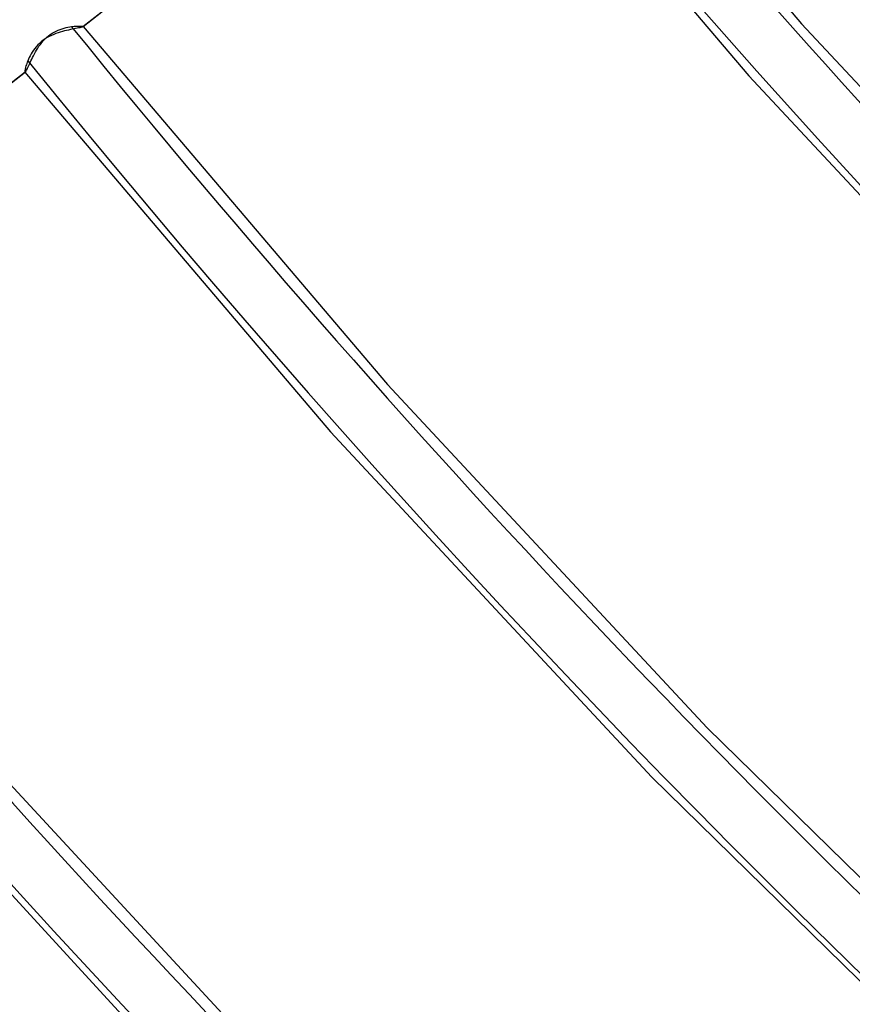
# Model space of a CAD drawing. Header units: millimetres. Extents: x -192 to 186, y -241 to 236.
# Tile 17 of 89: x -83 to -65, y -82 to -61. Entities that reach past the tile are written whole.
import ezdxf

# ---------------------------------------------------------------- set-up
doc = ezdxf.new("R2010")
doc.units = ezdxf.units.MM
doc.layers.add('MAIN-1', color=7, linetype='Continuous')
doc.layers.add('MAIN-2', color=7, linetype='Continuous')

msp = doc.modelspace()

# ---------------------------------------------------------------- linework, layer by layer
at = {"layer": 'MAIN-1'}
for centre, major_axis, ratio, start_param, end_param in [((-41, -35.507), (-104.417, 120.571), 0.75, 0, 2.284521), ((-41, -35.507), (103.763, -119.815), 0.75, -3.141592, -0.857072), ((-197.892, 24.65), (-164.833, -1.568), 0.639927, 1.891266, 2.438799), ((-197.885, 23.881), (-164.833, -1.568), 0.639927, 1.891266, 2.438799), ((6.458, 10.571), (201.92, 1.921), 0.639927, -2.425126, -1.796807)]:
    msp.add_ellipse(centre, major_axis=major_axis, ratio=ratio, start_param=start_param, end_param=end_param, dxfattribs=at)
at = {"layer": 'MAIN-2'}
for p, q in [((-72.15, -53.645), (-65.946, -60.941)), ((-73.324, -54.712), (-81.343, -61.006)), ((-73.32, -54.71), (-81.336, -61.002)), ((-73.327, -54.711), (-67.079, -62.052)), ((-65.946, -60.941), (-59.42, -67.943)), ((-82.08, -61.199), (-82.04, -61.169)), ((-82.04, -61.169), (-81.998, -61.141)), ((-81.967, -61.168), (-82.014, -61.189)), ((-81.998, -61.141), (-81.956, -61.117)), ((-81.92, -61.15), (-81.967, -61.168)), ((-81.956, -61.117), (-81.913, -61.095)), ((-81.873, -61.133), (-81.92, -61.15)), ((-81.913, -61.095), (-81.87, -61.076)), ((-81.826, -61.119), (-81.873, -61.133)), ((-81.87, -61.076), (-81.827, -61.059)), ((-81.827, -61.059), (-81.784, -61.045)), ((-81.78, -61.105), (-81.826, -61.119)), ((-81.784, -61.045), (-81.742, -61.033)), ((-81.735, -61.093), (-81.78, -61.105)), ((-81.742, -61.033), (-81.701, -61.022)), ((-81.691, -61.082), (-81.735, -61.093)), ((-81.701, -61.022), (-81.661, -61.014)), ((-81.648, -61.073), (-81.691, -61.082)), ((-81.661, -61.014), (-81.623, -61.007)), ((-81.607, -61.064), (-81.648, -61.073)), ((-81.623, -61.007), (-81.586, -61.001)), ((-81.568, -61.056), (-81.607, -61.064)), ((-81.586, -61.001), (-81.558, -60.997)), ((-81.531, -61.048), (-81.568, -61.056)), ((-81.558, -60.997), (-81.531, -60.994)), ((-81.531, -60.994), (-81.506, -60.992)), ((-81.497, -61.041), (-81.531, -61.048)), ((-81.506, -60.992), (-81.482, -60.99)), ((-81.465, -61.035), (-81.497, -61.041)), ((-81.482, -60.99), (-81.459, -60.989)), ((-81.436, -61.029), (-81.465, -61.035)), ((-81.459, -60.989), (-81.438, -60.988)), ((-81.438, -60.988), (-81.419, -60.988)), ((-81.41, -61.024), (-81.436, -61.029)), ((-81.419, -60.988), (-81.401, -60.988)), ((-81.388, -61.019), (-81.41, -61.024)), ((-81.401, -60.988), (-81.385, -60.988)), ((-81.369, -61.014), (-81.388, -61.019)), ((-81.385, -60.988), (-81.372, -60.989)), ((-81.372, -60.989), (-81.36, -60.99)), ((-81.354, -61.01), (-81.369, -61.014)), ((-81.36, -60.99), (-81.35, -60.991)), ((-81.343, -61.006), (-81.354, -61.01)), ((-81.35, -60.991), (-81.342, -60.993)), ((-81.342, -61.005), (-81.343, -61.006)), ((-81.342, -60.993), (-81.337, -60.995)), ((-81.34, -61.005), (-81.342, -61.005)), ((-81.339, -61.004), (-81.34, -61.005)), ((-81.338, -61.003), (-81.339, -61.004)), ((-81.337, -61.003), (-81.338, -61.003)), ((-81.337, -60.995), (-81.334, -60.997)), ((-81.336, -61.002), (-81.337, -61.003)), ((-81.335, -61.001), (-81.336, -61.002)), ((-81.334, -61), (-81.335, -61.001)), ((-81.334, -60.997), (-81.334, -60.998)), ((-81.334, -60.997), (-74.82, -68.665)), ((-81.334, -60.998), (-81.333, -60.999)), ((-81.333, -60.999), (-81.334, -60.999)), ((-81.334, -60.999), (-81.334, -61)), ((-82.273, -61.359), (-82.309, -61.394)), ((-82.282, -61.421), (-82.253, -61.381)), ((-82.234, -61.325), (-82.273, -61.359)), ((-82.253, -61.381), (-82.222, -61.341)), ((-82.193, -61.293), (-82.234, -61.325)), ((-82.222, -61.341), (-82.19, -61.303)), ((-82.151, -61.263), (-82.193, -61.293)), ((-82.19, -61.303), (-82.155, -61.266)), ((-82.155, -61.266), (-82.118, -61.231)), ((-82.106, -61.236), (-82.151, -61.263)), ((-82.118, -61.231), (-82.08, -61.199)), ((-82.061, -61.212), (-82.106, -61.236)), ((-82.014, -61.189), (-82.061, -61.212)), ((-82.451, -61.585), (-82.472, -61.623)), ((-82.427, -61.546), (-82.451, -61.585)), ((-82.402, -61.507), (-82.427, -61.546)), ((-82.373, -61.469), (-82.402, -61.507)), ((-82.4, -61.624), (-82.38, -61.584)), ((-82.38, -61.584), (-82.358, -61.544)), ((-82.342, -61.431), (-82.373, -61.469)), ((-82.358, -61.544), (-82.334, -61.503)), ((-82.309, -61.394), (-82.342, -61.431)), ((-82.334, -61.503), (-82.309, -61.462)), ((-82.309, -61.462), (-82.282, -61.421)), ((-82.544, -61.791), (-82.553, -61.818)), ((-82.534, -61.763), (-82.544, -61.791)), ((-82.523, -61.734), (-82.534, -61.763)), ((-82.508, -61.698), (-82.523, -61.734)), ((-82.491, -61.661), (-82.508, -61.698)), ((-82.5, -61.834), (-82.486, -61.804)), ((-82.472, -61.623), (-82.491, -61.661)), ((-82.486, -61.804), (-82.471, -61.771)), ((-82.471, -61.771), (-82.455, -61.736)), ((-82.455, -61.736), (-82.438, -61.7)), ((-82.438, -61.7), (-82.42, -61.662)), ((-82.42, -61.662), (-82.4, -61.624)), ((-82.579, -61.976), (-90.598, -68.27)), ((-82.574, -61.974), (-90.59, -68.266)), ((-82.583, -61.941), (-82.584, -61.954)), ((-82.584, -61.954), (-82.584, -61.963)), ((-82.584, -61.963), (-82.584, -61.971)), ((-82.584, -61.971), (-82.582, -61.975)), ((-82.581, -61.926), (-82.583, -61.941)), ((-82.582, -61.975), (-82.581, -61.975)), ((-82.582, -61.975), (-76.037, -69.682)), ((-82.577, -61.909), (-82.581, -61.926)), ((-82.581, -61.975), (-82.581, -61.976)), ((-82.581, -61.976), (-82.581, -61.976)), ((-82.581, -61.976), (-82.58, -61.976)), ((-82.58, -61.976), (-82.58, -61.976)), ((-82.58, -61.976), (-82.579, -61.976)), ((-82.579, -61.976), (-82.578, -61.976)), ((-82.578, -61.976), (-82.578, -61.976)), ((-82.578, -61.976), (-82.577, -61.976)), ((-82.573, -61.889), (-82.577, -61.909)), ((-82.577, -61.976), (-82.576, -61.976)), ((-82.576, -61.976), (-82.575, -61.975)), ((-82.575, -61.975), (-82.574, -61.974)), ((-82.574, -61.974), (-82.569, -61.969)), ((-82.568, -61.867), (-82.573, -61.889)), ((-82.569, -61.969), (-82.562, -61.959)), ((-82.561, -61.844), (-82.568, -61.867)), ((-82.562, -61.959), (-82.554, -61.946)), ((-82.553, -61.818), (-82.561, -61.844)), ((-82.554, -61.946), (-82.546, -61.93)), ((-82.546, -61.93), (-82.536, -61.91)), ((-82.536, -61.91), (-82.525, -61.887)), ((-82.525, -61.887), (-82.513, -61.862)), ((-82.513, -61.862), (-82.5, -61.834)), ((-67.079, -62.052), (-60.509, -69.096)), ((-74.82, -68.665), (-67.969, -76.024)), ((-76.037, -69.682), (-69.155, -77.078)), ((-83.94, -76.113), (-76.953, -83.657)), ((-67.969, -76.024), (-60.812, -83.039)), ((-85.547, -76.687), (-78.867, -83.954)), ((-69.155, -77.078), (-61.966, -84.131))]:
    msp.add_line(p, q, dxfattribs=at)
for centre, major_axis, ratio, start_param, end_param in [((0, 0), (-107.363, 123.972), 0.75, 0.713724, 3.855317), ((-0.5, -0.433), (108.018, -124.728), 0.75, -2.427868, -0.258922), ((-3.25, -2.815), (-104.417, 120.571), 0.75, 0.713724, 2.284521), ((-35, -30.311), (-23.347, 26.958), 0.75, 0.713724, 2.284521), ((21.406, 18.538), (-96.188, 111.068), 0.75, 1.531491, 3.037551), ((21.406, 18.538), (103.244, -119.216), 0.75, -1.612315, -1.18997), ((21.406, 18.538), (-104.281, 120.414), 0.75, 1.528166, 3.040875), ((17.006, 14.727), (108.432, -125.206), 0.75, -1.614871, -1.190728), ((17.006, 14.727), (-109.47, 126.405), 0.75, 1.526782, 3.042259), ((-2.75, -2.382), (-103.763, 119.815), 0.75, 1.429484, 1.872818), ((12.606, 10.917), (113.62, -131.197), 0.75, -1.616124, -1.204277), ((12.606, 10.917), (-114.658, 132.395), 0.75, 1.524823, 3.044218), ((8.206, 7.106), (113.62, -131.197), 0.75, -1.617121, -1.266331), ((8.206, 7.106), (-114.658, 132.395), 0.75, 1.524823, 3.044218), ((6.451, 11.34), (-201.92, -1.921), 0.639927, 0.716467, 1.344786), ((3.806, 3.296), (113.62, -131.197), 0.75, -1.617121, -0.097023), ((3.806, 3.296), (-114.658, 132.395), 0.75, 1.524823, 3.044218)]:
    msp.add_ellipse(centre, major_axis=major_axis, ratio=ratio, start_param=start_param, end_param=end_param, dxfattribs=at)

doc.saveas('drawing.dxf')
